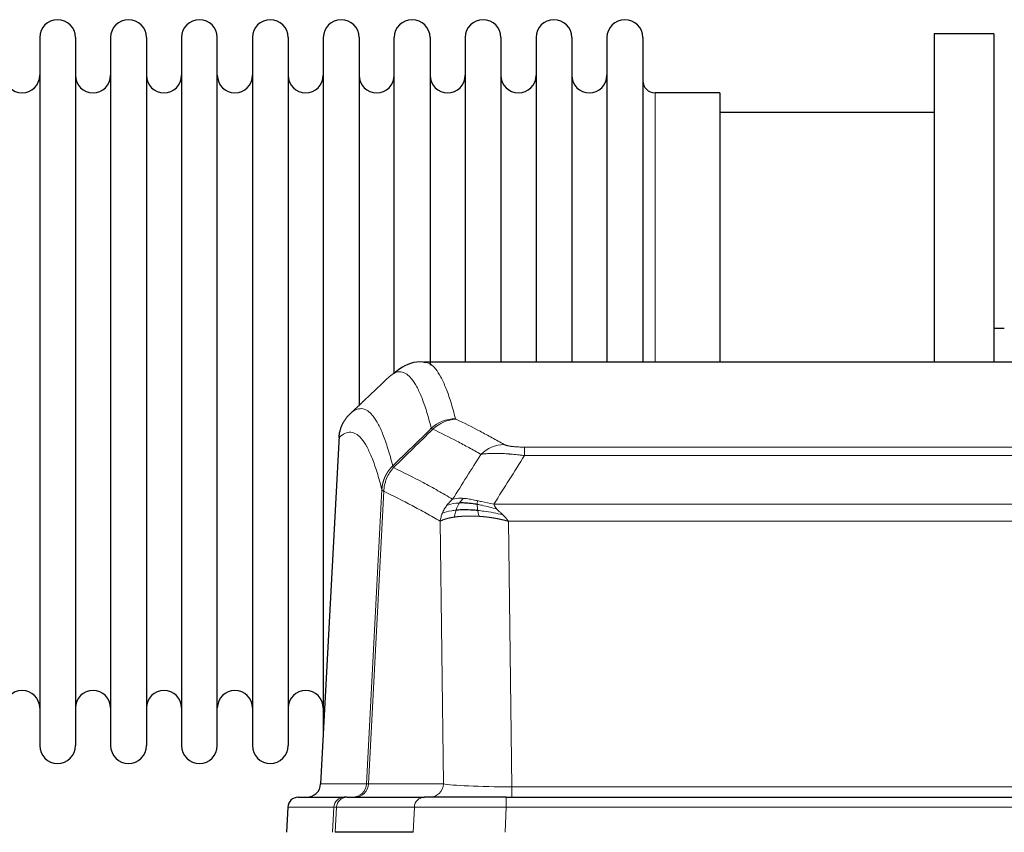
# Model space of a CAD drawing. Header units: inches. Extents: x 0 to 20790, y -12 to 14700.
# Tile 114 of 191: x 5305 to 5586, y 11969 to 12201. Entities that reach past the tile are written whole.
import ezdxf

# ---------------------------------------------------------------- set-up
doc = ezdxf.new("R2010")
doc.units = ezdxf.units.IN
doc.layers.add('1', color=7, linetype='Continuous', true_color=0xffffff)

msp = doc.modelspace()

# ---------------------------------------------------------------- linework, layer by layer
at = {"layer": '1', "color": 2, "linetype": 'Continuous', "lineweight": 25}
for p, q in [((5582.547, 12196.577), (5565.547, 12196.577)), ((5565.547, 12196.577), (5565.547, 12102.98)), ((5582.547, 12196.577), (5582.547, 12102.98)), ((5310.747, 12195.477), (5310.747, 11993.677)), ((5320.947, 12195.477), (5320.947, 11993.677)), ((5330.947, 12195.477), (5330.947, 11993.677)), ((5341.147, 12195.477), (5341.147, 11993.677)), ((5351.147, 12195.477), (5351.147, 11993.677)), ((5361.347, 11993.677), (5361.347, 12195.477)), ((5371.347, 12195.477), (5371.347, 11993.677)), ((5381.547, 12195.477), (5381.547, 11993.677)), ((5391.547, 12195.477), (5391.547, 12094.577)), ((5401.747, 12195.477), (5401.747, 12094.577)), ((5411.747, 12099.805), (5411.747, 12195.477)), ((5421.947, 12195.477), (5421.947, 12102.069)), ((5431.947, 12195.477), (5431.947, 12102.978)), ((5442.147, 12195.477), (5442.147, 12102.978)), ((5452.147, 12195.477), (5452.147, 12102.978)), ((5462.347, 12195.477), (5462.347, 12102.978)), ((5472.347, 12195.477), (5472.347, 12102.978)), ((5482.547, 12195.477), (5482.547, 12102.978)), ((5504.547, 12179.727), (5486.047, 12179.727)), ((5504.547, 12179.727), (5504.547, 12102.974)), ((5565.547, 12174.077), (5504.541, 12174.077)), ((5585.545, 12112.6), (5582.515, 12112.6)), ((5682.98, 12102.972), (5420.112, 12102.972)), ((5391.547, 12094.577), (5391.547, 11997.356)), ((5401.747, 12094.577), (5401.747, 12090.626)), ((5396.045, 12081.952), (5390.77, 11982.76)), ((5384.399, 11978.972), (5397.51, 11978.972)), ((5398.207, 11978.972), (5397.51, 11978.972)), ((5398.207, 11978.972), (5420.381, 11978.972)), ((5443.636, 11978.972), (5420.381, 11978.972)), ((5443.636, 11978.972), (5659.457, 11978.972)), ((5381.389, 11976.132), (5381.008, 11968.972)), ((5417.181, 11968.972), (5394.927, 11968.972))]:
    msp.add_line(p, q, dxfattribs=at)
at = {"layer": '1', "color": 110, "linetype": 'Continuous', "lineweight": 13}
for p, q in [((5486.047, 12179.727), (5486.047, 12102.974)), ((5396.031, 12081.458), (5390.783, 11982.763)), ((5448.875, 12078.765), (5654.218, 12078.765)), ((5448.875, 12076.349), (5448.875, 12078.765)), ((5654.218, 12076.349), (5448.875, 12076.349)), ((5403.849, 11982.763), (5408.226, 12066.632)), ((5408.782, 12066.155), (5404.43, 11982.763)), ((5440.144, 12062.519), (5662.949, 12062.519)), ((5425.782, 11982.763), (5424.824, 12057.61)), ((5444.257, 12057.62), (5445.225, 11981.937)), ((5658.836, 12057.62), (5444.257, 12057.62)), ((5390.783, 11982.763), (5403.849, 11982.763)), ((5404.43, 11982.763), (5425.782, 11982.763)), ((5445.225, 11981.937), (5657.868, 11981.937)), ((5445.225, 11978.972), (5445.225, 11981.937)), ((5443.636, 11976.129), (5443.636, 11978.972)), ((5381.405, 11976.129), (5381.024, 11968.972)), ((5394.516, 11976.129), (5381.405, 11976.129)), ((5394.142, 11968.972), (5394.516, 11976.129)), ((5395.3, 11976.129), (5394.927, 11968.972)), ((5417.474, 11976.129), (5395.3, 11976.129)), ((5417.181, 11968.972), (5417.474, 11976.129)), ((5443.636, 11976.129), (5443.343, 11968.972)), ((5659.457, 11976.129), (5443.636, 11976.129))]:
    msp.add_line(p, q, dxfattribs=at)
at = {"layer": '1', "color": 2, "linetype": 'Continuous', "lineweight": 25}
for centre, radius, start, end in [((5315.847, 12195.477), 5.1, 0, 180), ((5336.047, 12195.477), 5.1, 0, 180), ((5356.247, 12195.477), 5.1, 0, 180), ((5376.447, 12195.477), 5.1, 0, 180), ((5396.647, 12195.477), 5.1, 0, 180), ((5416.847, 12195.477), 5.1, 0, 180), ((5437.047, 12195.477), 5.1, 0, 180), ((5457.247, 12195.477), 5.1, 0, 180), ((5477.447, 12195.477), 5.1, 0, 180), ((5305.747, 12184.727), 5, 180, 0), ((5325.947, 12184.727), 5, 180, 0), ((5346.147, 12184.727), 5, 180, 0), ((5366.347, 12184.727), 5, 180, 0), ((5386.547, 12184.727), 5, 180, 0), ((5406.747, 12184.727), 5, 180, 0), ((5426.947, 12184.727), 5, 180, 0), ((5447.147, 12184.727), 5, 180, 0), ((5467.347, 12184.727), 5, 180, 0), ((5486.047, 12183.227), 3.5, 180, 270), ((5305.747, 12004.427), 5, 0, 180), ((5325.947, 12004.427), 5, 0, 180), ((5346.147, 12004.427), 5, 0, 180), ((5366.347, 12004.427), 5, 0, 180), ((5386.547, 12004.427), 5, 0, 180), ((5315.847, 11993.677), 5.1, 180, 0), ((5336.047, 11993.677), 5.1, 180, 0), ((5356.247, 11993.677), 5.1, 180, 0), ((5376.447, 11993.677), 5.1, 180, 0)]:
    msp.add_arc(centre, radius, start, end, dxfattribs=at)
at = {"layer": '1', "color": 110, "linetype": 'Continuous', "lineweight": 13}
for centre, major_axis, ratio, start_param, end_param in [((5429.179, 12076.916), (-9.695, -2.45), 0.9931439, 4.4664808, 5.2238901), ((5429.367, 12076.755), (-4.281, -9.037), 0.9659395, 3.5975691, 4.3432065), ((5443.028, 12069.609), (-4.97, -8.677), 0.9635717, 3.6779385, 4.4208965), ((5399.857, 11982.972), (0, 4), 0.9993908, 3.1415927, 4.6600291), ((5400.554, 11982.972), (0, 4), 0.9702957, 3.1415927, 4.6600291), ((5423.875, 11982.972), (20.038, 0.208), 0.001459, 3.1763609, 3.3855124), ((5421.906, 11982.972), (0, 4), 0.9702957, 3.1415927, 4.6600291), ((5445.145, 11982.972), (-20.002, 0.052), 0.0517476, 0.2535919, 1.5749043), ((5397.51, 11975.972), (0, 3), 0.9993908, 0, 1.5184364), ((5398.207, 11975.972), (0, 3), 0.9702957, 0, 1.5184364), ((5420.381, 11975.972), (0, 3), 0.9702957, 0, 1.5184364), ((5421.528, 11975.972), (-27.029, 0.156), 0.000812, 6.0391365, 6.248288), ((5443.688, 11975.972), (-27.018, 0.123), 0.0058026, 4.7143189, 6.0386286)]:
    msp.add_ellipse(centre, major_axis=major_axis, ratio=ratio, start_param=start_param, end_param=end_param, dxfattribs=at)
at = {"layer": '1', "color": 2, "linetype": 'Continuous', "lineweight": 25}
for centre, major_axis, start_param, end_param in [((5386.791, 11982.972), (0, 4), 3.1415927, 4.6600291), ((5384.399, 11975.972), (0, 3), 0, 1.5184364)]:
    msp.add_ellipse(centre, major_axis=major_axis, ratio=0.9993908, start_param=start_param, end_param=end_param, dxfattribs=at)
for points, knots in [([(5420.67, 12102.78), (5420.409, 12102.856), (5417.878, 12103.507), (5414.087, 12101.758), (5412.203, 12100.249), (5411.734, 12099.731)], [0, 0, 0, 0, 0.0751829, 0.7405349, 1, 1, 1, 1]), ([(5396.031, 12081.458), (5396.06, 12082.09), (5396.15, 12082.718), (5396.373, 12083.636), (5396.462, 12083.939), (5396.668, 12084.533), (5396.785, 12084.825), (5397.046, 12085.396), (5397.191, 12085.675), (5397.505, 12086.218), (5397.675, 12086.482), (5398.039, 12086.991), (5398.233, 12087.237), (5398.643, 12087.709), (5398.86, 12087.934), (5399.086, 12088.149)], [0, 0, 0, 0, 0.25, 0.25, 0.375, 0.375, 0.5, 0.5, 0.625, 0.625, 0.75, 0.75, 0.875, 0.875, 1, 1, 1, 1]), ([(5435.376, 12062.429), (5435.147, 12062.468), (5434.92, 12062.505), (5434.018, 12062.64), (5433.359, 12062.719), (5432.089, 12062.822), (5431.479, 12062.848), (5430.707, 12062.845), (5430.518, 12062.842), (5430.332, 12062.835)], [0, 0, 0, 0, 0.125, 0.125, 0.5, 0.5, 0.875, 0.875, 1, 1, 1, 1]), ([(5435.544, 12060.687), (5435.255, 12060.714), (5434.969, 12060.738), (5433.835, 12060.821), (5433.012, 12060.856), (5431.447, 12060.874), (5430.706, 12060.858), (5429.787, 12060.806), (5429.564, 12060.79), (5429.346, 12060.772)], [0, 0, 0, 0, 0.125, 0.125, 0.5, 0.5, 0.875, 0.875, 1, 1, 1, 1])]:
    msp.add_open_spline(points, degree=3, knots=knots, dxfattribs=at)
at = {"layer": '1', "color": 110, "linetype": 'Continuous', "lineweight": 13}
for points, knots in [([(5420.199, 12102.972), (5420.293, 12102.972), (5420.916, 12102.943), (5421.529, 12102.719), (5422.3, 12102.222), (5422.682, 12101.92), (5423.061, 12101.539), (5423.312, 12101.268), (5423.437, 12101.123), (5424.061, 12100.356), (5424.552, 12099.602), (5425.277, 12098.258), (5425.517, 12097.775), (5425.993, 12096.739), (5426.229, 12096.186), (5426.931, 12094.421), (5427.852, 12091.787), (5428.742, 12088.59), (5429.179, 12086.851)], [0, 0, 0, 0, 0.0285367, 0.1904473, 0.1904473, 0.2714026, 0.3118802, 0.3118802, 0.3523578, 0.3523578, 0.5142684, 0.5142684, 0.5952236, 0.5952236, 0.6761789, 0.6761789, 0.8380895, 1, 1, 1, 1]), ([(5422.312, 12084.113), (5421.874, 12085.85), (5420.982, 12089.044), (5420.06, 12091.676), (5419.357, 12093.44), (5419.121, 12093.993), (5418.645, 12095.028), (5418.404, 12095.511), (5417.678, 12096.854), (5417.186, 12097.608), (5416.562, 12098.375), (5416.437, 12098.52), (5416.185, 12098.791), (5415.806, 12099.172), (5415.423, 12099.474), (5414.651, 12099.971), (5413.608, 12100.353), (5411.998, 12100.082), (5410.896, 12099.338), (5410.338, 12098.826)], [0, 0, 0, 0, 0.125, 0.25, 0.25, 0.3125, 0.3125, 0.375, 0.375, 0.5, 0.5, 0.53125, 0.53125, 0.5625, 0.625, 0.625, 0.75, 0.875, 1, 1, 1, 1]), ([(5399.086, 12088.149), (5399.657, 12088.703), (5400.785, 12089.517), (5402.43, 12089.862), (5403.497, 12089.508), (5404.285, 12089.024), (5404.676, 12088.727), (5405.128, 12088.284), (5405.32, 12088.074), (5405.448, 12087.929), (5405.512, 12087.855), (5405.831, 12087.47), (5406.211, 12086.954), (5406.648, 12086.256), (5406.835, 12085.937), (5406.959, 12085.719), (5407.021, 12085.608), (5407.577, 12084.587), (5408.55, 12082.482), (5409.961, 12078.45), (5410.869, 12075.179), (5411.315, 12073.398)], [0, 0, 0, 0, 0.125, 0.25, 0.375, 0.375, 0.4375, 0.46875, 0.484375, 0.484375, 0.5, 0.5, 0.5625, 0.59375, 0.609375, 0.609375, 0.625, 0.625, 0.75, 0.875, 1, 1, 1, 1]), ([(5429.367, 12086.69), (5429.311, 12086.716), (5429.268, 12086.743), (5429.205, 12086.797), (5429.186, 12086.824), (5429.179, 12086.851)], [0, 0, 0, 0, 0.5, 0.5, 1, 1, 1, 1]), ([(5429.367, 12086.69), (5431.652, 12085.603), (5433.934, 12084.461), (5437.349, 12082.668), (5438.486, 12082.056), (5440.759, 12080.806), (5441.894, 12080.167), (5443.028, 12079.515)], [0, 0, 0, 0, 0.5, 0.5, 0.75, 0.75, 1, 1, 1, 1]), ([(5408.226, 12066.632), (5407.781, 12068.411), (5406.875, 12071.679), (5405.468, 12075.711), (5404.498, 12077.819), (5403.944, 12078.842), (5403.882, 12078.953), (5403.758, 12079.171), (5403.572, 12079.492), (5403.135, 12080.192), (5402.757, 12080.71), (5402.439, 12081.096), (5402.375, 12081.171), (5402.247, 12081.317), (5402.056, 12081.528), (5401.605, 12081.974), (5401.215, 12082.274), (5400.429, 12082.765), (5399.366, 12083.129), (5397.725, 12082.803), (5396.6, 12082.004), (5396.031, 12081.458)], [0, 0, 0, 0, 0.125, 0.25, 0.375, 0.375, 0.390625, 0.390625, 0.40625, 0.4375, 0.5, 0.5, 0.515625, 0.515625, 0.53125, 0.5625, 0.625, 0.625, 0.75, 0.875, 1, 1, 1, 1]), ([(5436.448, 12076.69), (5435.313, 12077.343), (5434.176, 12077.982), (5431.901, 12079.233), (5430.762, 12079.846), (5427.343, 12081.641), (5425.059, 12082.784), (5422.771, 12083.873)], [0, 0, 0, 0, 0.25, 0.25, 0.5, 0.5, 1, 1, 1, 1]), ([(5448.875, 12078.765), (5448.693, 12078.765), (5448.51, 12078.766), (5448.146, 12078.771), (5447.967, 12078.774), (5447.611, 12078.783), (5447.436, 12078.789), (5447.089, 12078.803), (5446.918, 12078.811), (5446.707, 12078.823), (5446.665, 12078.826), (5446.581, 12078.831), (5446.457, 12078.839), (5446.335, 12078.847), (5446.097, 12078.865), (5445.789, 12078.891), (5445.502, 12078.922), (5445.329, 12078.942), (5445.294, 12078.946), (5445.226, 12078.954), (5445.193, 12078.959), (5445.092, 12078.972), (5445.028, 12078.98), (5444.838, 12079.007), (5444.719, 12079.026), (5444.492, 12079.065), (5444.385, 12079.085), (5444.182, 12079.126), (5444.087, 12079.147), (5443.974, 12079.174), (5443.951, 12079.179), (5443.907, 12079.19), (5443.886, 12079.196), (5443.822, 12079.213), (5443.781, 12079.224), (5443.662, 12079.257), (5443.589, 12079.28), (5443.452, 12079.326), (5443.388, 12079.349), (5443.212, 12079.419), (5443.112, 12079.467), (5443.028, 12079.515)], [0, 0, 0, 0, 0.0625, 0.0625, 0.125, 0.125, 0.1875, 0.1875, 0.25, 0.25, 0.265625, 0.265625, 0.28125, 0.3125, 0.3125, 0.375, 0.4375, 0.4375, 0.453125, 0.453125, 0.46875, 0.46875, 0.5, 0.5, 0.5625, 0.5625, 0.625, 0.625, 0.6875, 0.6875, 0.703125, 0.703125, 0.71875, 0.71875, 0.75, 0.75, 0.8125, 0.8125, 0.875, 0.875, 1, 1, 1, 1]), ([(5448.875, 12076.349), (5448.54, 12076.392), (5448.207, 12076.433), (5447.544, 12076.511), (5447.216, 12076.548), (5446.24, 12076.652), (5445.602, 12076.713), (5444.9, 12076.771), (5444.822, 12076.777), (5444.666, 12076.789), (5444.589, 12076.796), (5444.357, 12076.813), (5444.204, 12076.824), (5443.75, 12076.856), (5443.155, 12076.894), (5442.582, 12076.921), (5442.161, 12076.939), (5441.952, 12076.947), (5441.747, 12076.953), (5441.611, 12076.957), (5441.543, 12076.959), (5440.937, 12076.974), (5440.429, 12076.978), (5439.71, 12076.97), (5439.478, 12076.965), (5439.139, 12076.954), (5439.028, 12076.95), (5438.81, 12076.94), (5438.702, 12076.935), (5438.175, 12076.905), (5437.787, 12076.873), (5437.072, 12076.793), (5436.745, 12076.745), (5436.448, 12076.69)], [0, 0, 0, 0, 0.0625, 0.0625, 0.125, 0.125, 0.25, 0.25, 0.265625, 0.265625, 0.28125, 0.28125, 0.3125, 0.3125, 0.375, 0.4375, 0.4375, 0.46875, 0.484375, 0.484375, 0.5, 0.5, 0.625, 0.625, 0.6875, 0.6875, 0.71875, 0.71875, 0.75, 0.75, 0.875, 0.875, 1, 1, 1, 1]), ([(5408.226, 12066.632), (5408.227, 12066.649), (5408.228, 12066.682), (5408.232, 12066.733), (5408.235, 12066.784), (5408.238, 12066.834), (5408.242, 12066.885), (5408.246, 12066.936), (5408.251, 12066.986), (5408.255, 12067.037), (5408.26, 12067.088), (5408.265, 12067.138), (5408.27, 12067.189), (5408.276, 12067.239), (5408.282, 12067.29), (5408.288, 12067.34), (5408.294, 12067.39), (5408.301, 12067.441), (5408.308, 12067.491), (5408.315, 12067.541), (5408.322, 12067.592), (5408.33, 12067.642), (5408.338, 12067.692), (5408.346, 12067.742), (5408.354, 12067.792), (5408.363, 12067.842), (5408.372, 12067.892), (5408.381, 12067.942), (5408.39, 12067.992), (5408.4, 12068.042), (5408.41, 12068.092), (5408.42, 12068.142), (5408.43, 12068.191), (5408.441, 12068.241), (5408.452, 12068.291), (5408.463, 12068.34), (5408.474, 12068.39), (5408.486, 12068.439), (5408.498, 12068.488), (5408.51, 12068.538), (5408.522, 12068.587), (5408.535, 12068.636), (5408.548, 12068.685), (5408.561, 12068.734), (5408.574, 12068.783), (5408.588, 12068.832), (5408.602, 12068.881), (5408.616, 12068.93), (5408.63, 12068.979), (5408.645, 12069.027), (5408.659, 12069.076), (5408.674, 12069.124), (5408.69, 12069.173), (5408.705, 12069.221), (5408.721, 12069.269), (5408.737, 12069.318), (5408.753, 12069.366), (5408.77, 12069.414), (5408.787, 12069.462), (5408.804, 12069.51), (5408.821, 12069.557), (5408.838, 12069.605), (5408.856, 12069.653), (5408.874, 12069.7), (5408.892, 12069.748), (5408.911, 12069.795), (5408.929, 12069.842), (5408.948, 12069.889), (5408.967, 12069.936), (5408.987, 12069.983), (5409.006, 12070.03), (5409.026, 12070.077), (5409.046, 12070.123), (5409.067, 12070.17), (5409.087, 12070.216), (5409.108, 12070.263), (5409.135, 12070.322), (5409.169, 12070.395), (5409.21, 12070.481), (5409.251, 12070.567), (5409.294, 12070.652), (5409.337, 12070.737), (5409.381, 12070.821), (5409.426, 12070.905), (5409.471, 12070.989), (5409.518, 12071.072), (5409.565, 12071.155), (5409.613, 12071.237), (5409.661, 12071.319), (5409.711, 12071.4), (5409.761, 12071.481), (5409.812, 12071.562), (5409.864, 12071.642), (5409.916, 12071.721), (5409.969, 12071.8), (5410.023, 12071.878), (5410.078, 12071.956), (5410.133, 12072.034), (5410.189, 12072.111), (5410.246, 12072.187), (5410.303, 12072.263), (5410.362, 12072.338), (5410.421, 12072.413), (5410.48, 12072.487), (5410.54, 12072.561), (5410.601, 12072.634), (5410.663, 12072.706), (5410.725, 12072.778), (5410.788, 12072.849), (5410.852, 12072.92), (5410.916, 12072.99), (5410.981, 12073.06), (5411.047, 12073.128), (5411.113, 12073.197), (5411.18, 12073.264), (5411.247, 12073.331), (5411.292, 12073.376), (5411.315, 12073.398)], [0, 0, 0, 0, 0.0066687, 0.0133374, 0.0200061, 0.0266746, 0.0333432, 0.0400116, 0.0466801, 0.0533484, 0.0600168, 0.066685, 0.0733532, 0.0800214, 0.0866895, 0.0933575, 0.1000255, 0.1066935, 0.1133614, 0.1200292, 0.126697, 0.1333647, 0.1400324, 0.1467001, 0.1533676, 0.1600352, 0.1667026, 0.1733701, 0.1800374, 0.1867047, 0.193372, 0.2000392, 0.2067064, 0.2133735, 0.2200405, 0.2267075, 0.2333745, 0.2400414, 0.2467082, 0.253375, 0.2600418, 0.2667085, 0.2733751, 0.2800417, 0.2867082, 0.2933747, 0.3000412, 0.3067075, 0.3133739, 0.3200401, 0.3267064, 0.3333725, 0.3400387, 0.3467047, 0.3533708, 0.3600367, 0.3667026, 0.3733685, 0.3800343, 0.3867001, 0.3933658, 0.4000315, 0.4066971, 0.4133626, 0.4200281, 0.4266936, 0.433359, 0.4400243, 0.4466896, 0.4533549, 0.4600201, 0.4666852, 0.4733503, 0.4800154, 0.4866804, 0.4933453, 0.5000102, 0.5125098, 0.5250093, 0.5375088, 0.5500082, 0.5625077, 0.5750071, 0.5875066, 0.600006, 0.6125054, 0.6250049, 0.6375043, 0.6500037, 0.6625032, 0.6750026, 0.6875021, 0.7000016, 0.7125011, 0.7250006, 0.7375001, 0.7499997, 0.7624993, 0.7749989, 0.7874985, 0.7999982, 0.812498, 0.8249977, 0.8374975, 0.8499974, 0.8624973, 0.8749972, 0.8874972, 0.8999973, 0.9124974, 0.9249976, 0.9374978, 0.9499981, 0.9624985, 0.9749989, 0.9874994, 1, 1, 1, 1]), ([(5408.782, 12066.155), (5408.803, 12066.786), (5408.881, 12067.414), (5409.145, 12068.642), (5409.33, 12069.243), (5409.802, 12070.395), (5410.087, 12070.947), (5410.746, 12071.985), (5411.118, 12072.47), (5411.527, 12072.914)], [0, 0, 0, 0, 0.25, 0.25, 0.5, 0.5, 0.75, 0.75, 1, 1, 1, 1]), ([(5411.527, 12072.914), (5411.452, 12073.003), (5411.41, 12073.1), (5411.352, 12073.273), (5411.336, 12073.349), (5411.315, 12073.398)], [0, 0, 0, 0, 0.5, 0.5, 1, 1, 1, 1]), ([(5411.527, 12072.914), (5414.349, 12071.576), (5417.165, 12070.155), (5421.379, 12067.9), (5422.781, 12067.128), (5425.584, 12065.543), (5426.983, 12064.73), (5428.381, 12063.896)], [0, 0, 0, 0, 0.5, 0.5, 0.75, 0.75, 1, 1, 1, 1]), ([(5408.782, 12066.155), (5408.777, 12066.158), (5408.767, 12066.165), (5408.752, 12066.174), (5408.736, 12066.184), (5408.721, 12066.194), (5408.706, 12066.204), (5408.691, 12066.213), (5408.675, 12066.223), (5408.66, 12066.233), (5408.644, 12066.243), (5408.629, 12066.253), (5408.614, 12066.263), (5408.598, 12066.273), (5408.583, 12066.283), (5408.568, 12066.293), (5408.553, 12066.303), (5408.538, 12066.313), (5408.523, 12066.323), (5408.508, 12066.333), (5408.493, 12066.343), (5408.479, 12066.354), (5408.465, 12066.364), (5408.451, 12066.374), (5408.437, 12066.384), (5408.423, 12066.394), (5408.41, 12066.405), (5408.389, 12066.421), (5408.363, 12066.443), (5408.335, 12066.469), (5408.311, 12066.493), (5408.292, 12066.515), (5408.276, 12066.535), (5408.263, 12066.553), (5408.253, 12066.569), (5408.245, 12066.583), (5408.239, 12066.596), (5408.235, 12066.606), (5408.231, 12066.615), (5408.229, 12066.622), (5408.227, 12066.627), (5408.226, 12066.63), (5408.226, 12066.631), (5408.226, 12066.632)], [0, 0, 0, 0, 0.0155037, 0.0313049, 0.0474035, 0.0637997, 0.0804935, 0.097485, 0.1147743, 0.1323613, 0.1502462, 0.1684289, 0.1869096, 0.2056883, 0.224765, 0.2441397, 0.2638126, 0.2837835, 0.3040527, 0.32462, 0.3454856, 0.3666494, 0.3881116, 0.409872, 0.4319308, 0.454288, 0.4769435, 0.4998975, 0.5635611, 0.6228928, 0.6778927, 0.7285606, 0.7748966, 0.8169007, 0.8545729, 0.8879131, 0.9169214, 0.9415977, 0.9619421, 0.9779545, 0.989635, 0.9969835, 1, 1, 1, 1]), ([(5424.824, 12057.61), (5423.494, 12058.396), (5422.161, 12059.164), (5419.494, 12060.663), (5418.158, 12061.394), (5414.147, 12063.53), (5411.468, 12064.88), (5408.782, 12066.155)], [0, 0, 0, 0, 0.25, 0.25, 0.5, 0.5, 1, 1, 1, 1]), ([(5425.464, 12059.949), (5425.62, 12060.324), (5425.8, 12060.692), (5426.204, 12061.408), (5426.429, 12061.755), (5426.674, 12062.089)], [0, 0, 0, 0, 0.5, 0.5, 1, 1, 1, 1]), ([(5426.674, 12062.089), (5426.92, 12062.42), (5427.186, 12062.737), (5427.757, 12063.341), (5428.06, 12063.627), (5428.381, 12063.896)], [0, 0, 0, 0, 0.5, 0.5, 1, 1, 1, 1]), ([(5430.332, 12062.835), (5429.961, 12062.822), (5429.604, 12062.796), (5428.243, 12062.645), (5427.373, 12062.42), (5426.674, 12062.089)], [0, 0, 0, 0, 0.25, 0.25, 1, 1, 1, 1]), ([(5431.556, 12064.157), (5431.258, 12064.183), (5430.967, 12064.199), (5429.84, 12064.214), (5429.074, 12064.121), (5428.381, 12063.896)], [0, 0, 0, 0, 0.25, 0.25, 1, 1, 1, 1]), ([(5429.346, 12060.772), (5429.377, 12060.863), (5429.409, 12060.954), (5429.544, 12061.318), (5429.657, 12061.59), (5429.906, 12062.115), (5430.043, 12062.368), (5430.234, 12062.683), (5430.283, 12062.76), (5430.332, 12062.835)], [0, 0, 0, 0, 0.125, 0.125, 0.5, 0.5, 0.875, 0.875, 1, 1, 1, 1]), ([(5430.332, 12062.835), (5430.431, 12062.985), (5430.532, 12063.127), (5430.789, 12063.455), (5430.946, 12063.629), (5431.257, 12063.93), (5431.41, 12064.056), (5431.556, 12064.157)], [0, 0, 0, 0, 0.25, 0.25, 0.625, 0.625, 1, 1, 1, 1]), ([(5435.526, 12063.462), (5435.346, 12063.502), (5435.167, 12063.541), (5434.46, 12063.695), (5433.945, 12063.802), (5432.951, 12063.983), (5432.472, 12064.058), (5431.857, 12064.129), (5431.706, 12064.145), (5431.556, 12064.157)], [0, 0, 0, 0, 0.125, 0.125, 0.5, 0.5, 0.875, 0.875, 1, 1, 1, 1]), ([(5435.376, 12062.429), (5435.374, 12062.553), (5435.376, 12062.669), (5435.389, 12062.934), (5435.405, 12063.071), (5435.453, 12063.301), (5435.485, 12063.393), (5435.526, 12063.462)], [0, 0, 0, 0, 0.25, 0.25, 0.625, 0.625, 1, 1, 1, 1]), ([(5441.014, 12061.075), (5439.604, 12061.497), (5438.167, 12061.873), (5436.297, 12062.263), (5435.833, 12062.351), (5435.376, 12062.429)], [0, 0, 0, 0, 0.75, 0.75, 1, 1, 1, 1]), ([(5435.544, 12060.687), (5435.532, 12060.765), (5435.52, 12060.842), (5435.476, 12061.152), (5435.447, 12061.384), (5435.403, 12061.828), (5435.388, 12062.041), (5435.378, 12062.303), (5435.376, 12062.367), (5435.376, 12062.429)], [0, 0, 0, 0, 0.125, 0.125, 0.5, 0.5, 0.875, 0.875, 1, 1, 1, 1]), ([(5440.144, 12062.519), (5438.923, 12062.707), (5437.747, 12062.964), (5436.253, 12063.299), (5435.886, 12063.382), (5435.526, 12063.462)], [0, 0, 0, 0, 0.75, 0.75, 1, 1, 1, 1]), ([(5441.014, 12061.075), (5440.896, 12061.202), (5440.786, 12061.328), (5440.537, 12061.637), (5440.412, 12061.819), (5440.226, 12062.175), (5440.165, 12062.349), (5440.144, 12062.519)], [0, 0, 0, 0, 0.25, 0.25, 0.625, 0.625, 1, 1, 1, 1]), ([(5424.824, 12057.61), (5424.882, 12058.007), (5424.964, 12058.402), (5425.177, 12059.184), (5425.309, 12059.57), (5425.464, 12059.949)], [0, 0, 0, 0, 0.5, 0.5, 1, 1, 1, 1]), ([(5428.856, 12058.811), (5428.845, 12058.81), (5428.821, 12058.806), (5428.786, 12058.801), (5428.751, 12058.795), (5428.715, 12058.79), (5428.679, 12058.784), (5428.642, 12058.779), (5428.605, 12058.773), (5428.568, 12058.767), (5428.53, 12058.761), (5428.492, 12058.754), (5428.454, 12058.748), (5428.415, 12058.741), (5428.376, 12058.735), (5428.337, 12058.728), (5428.297, 12058.721), (5428.257, 12058.714), (5428.216, 12058.706), (5428.176, 12058.699), (5428.134, 12058.691), (5428.093, 12058.684), (5428.052, 12058.676), (5428.01, 12058.668), (5427.967, 12058.66), (5427.925, 12058.652), (5427.882, 12058.643), (5427.839, 12058.635), (5427.796, 12058.626), (5427.753, 12058.617), (5427.709, 12058.608), (5427.665, 12058.599), (5427.621, 12058.59), (5427.577, 12058.58), (5427.532, 12058.57), (5427.488, 12058.561), (5427.443, 12058.551), (5427.398, 12058.541), (5427.353, 12058.53), (5427.308, 12058.52), (5427.262, 12058.509), (5427.217, 12058.498), (5427.171, 12058.488), (5427.125, 12058.476), (5427.079, 12058.465), (5427.034, 12058.454), (5426.988, 12058.442), (5426.941, 12058.43), (5426.895, 12058.418), (5426.849, 12058.406), (5426.803, 12058.394), (5426.757, 12058.382), (5426.71, 12058.369), (5426.664, 12058.356), (5426.618, 12058.343), (5426.572, 12058.33), (5426.526, 12058.317), (5426.48, 12058.303), (5426.433, 12058.289), (5426.387, 12058.276), (5426.342, 12058.261), (5426.296, 12058.247), (5426.25, 12058.233), (5426.204, 12058.218), (5426.159, 12058.203), (5426.114, 12058.188), (5426.069, 12058.173), (5426.024, 12058.158), (5425.979, 12058.142), (5425.934, 12058.127), (5425.89, 12058.111), (5425.846, 12058.095), (5425.802, 12058.078), (5425.758, 12058.062), (5425.715, 12058.045), (5425.671, 12058.028), (5425.629, 12058.011), (5425.586, 12057.994), (5425.544, 12057.977), (5425.502, 12057.959), (5425.461, 12057.941), (5425.419, 12057.923), (5425.379, 12057.905), (5425.338, 12057.887), (5425.298, 12057.868), (5425.259, 12057.85), (5425.22, 12057.831), (5425.181, 12057.812), (5425.143, 12057.792), (5425.106, 12057.773), (5425.068, 12057.753), (5425.032, 12057.733), (5424.996, 12057.713), (5424.96, 12057.693), (5424.925, 12057.672), (5424.891, 12057.652), (5424.857, 12057.631), (5424.835, 12057.617), (5424.824, 12057.61)], [0, 0, 0, 0, 0.0060657, 0.012223, 0.0184718, 0.0248123, 0.0312443, 0.0377679, 0.0443831, 0.0510899, 0.0578883, 0.0647782, 0.0717598, 0.0788329, 0.0859977, 0.093254, 0.1006019, 0.1080414, 0.1155725, 0.1231952, 0.1309095, 0.1387154, 0.1466129, 0.1546019, 0.1626826, 0.1708549, 0.1791188, 0.1874742, 0.1959213, 0.20446, 0.2130903, 0.2218121, 0.2306256, 0.2395307, 0.2485274, 0.2576156, 0.2667955, 0.276067, 0.2854301, 0.2948848, 0.3044311, 0.314069, 0.3237985, 0.3336196, 0.3435324, 0.3535367, 0.3636326, 0.3738202, 0.3840993, 0.3944701, 0.4049324, 0.4154864, 0.426132, 0.4368691, 0.4476979, 0.4586183, 0.4696303, 0.480734, 0.4919292, 0.503216, 0.5145945, 0.5260645, 0.5376262, 0.5492795, 0.5610244, 0.5728609, 0.584789, 0.5968087, 0.60892, 0.621123, 0.6334175, 0.6458037, 0.6582815, 0.6708509, 0.6835119, 0.6962645, 0.7091087, 0.7220445, 0.735072, 0.748191, 0.7614017, 0.774704, 0.7880979, 0.8015834, 0.8151605, 0.8288293, 0.8425896, 0.8564416, 0.8703852, 0.8844204, 0.8985472, 0.9127656, 0.9270756, 0.9414773, 0.9559705, 0.9705554, 0.9852319, 1, 1, 1, 1]), ([(5429.346, 12060.772), (5428.911, 12060.736), (5428.501, 12060.691), (5426.972, 12060.474), (5426.076, 12060.234), (5425.464, 12059.949)], [0, 0, 0, 0, 0.25, 0.25, 1, 1, 1, 1]), ([(5428.856, 12058.811), (5428.892, 12059.011), (5428.935, 12059.235), (5429.04, 12059.714), (5429.102, 12059.97), (5429.228, 12060.411), (5429.285, 12060.591), (5429.346, 12060.772)], [0, 0, 0, 0, 0.375, 0.375, 0.75, 0.75, 1, 1, 1, 1]), ([(5435.859, 12059.037), (5435.837, 12059.038), (5435.793, 12059.041), (5435.727, 12059.045), (5435.661, 12059.049), (5435.595, 12059.052), (5435.529, 12059.056), (5435.463, 12059.06), (5435.397, 12059.063), (5435.33, 12059.067), (5435.264, 12059.07), (5435.198, 12059.073), (5435.131, 12059.076), (5435.065, 12059.079), (5434.998, 12059.082), (5434.931, 12059.084), (5434.865, 12059.087), (5434.798, 12059.089), (5434.731, 12059.092), (5434.665, 12059.094), (5434.598, 12059.096), (5434.531, 12059.098), (5434.464, 12059.1), (5434.397, 12059.102), (5434.33, 12059.104), (5434.263, 12059.105), (5434.196, 12059.107), (5434.129, 12059.108), (5434.062, 12059.109), (5433.995, 12059.11), (5433.928, 12059.111), (5433.861, 12059.112), (5433.794, 12059.113), (5433.727, 12059.114), (5433.66, 12059.114), (5433.593, 12059.115), (5433.526, 12059.115), (5433.459, 12059.115), (5433.391, 12059.115), (5433.324, 12059.115), (5433.257, 12059.115), (5433.19, 12059.115), (5433.123, 12059.114), (5433.056, 12059.114), (5432.989, 12059.113), (5432.922, 12059.112), (5432.855, 12059.111), (5432.788, 12059.11), (5432.721, 12059.109), (5432.654, 12059.108), (5432.587, 12059.107), (5432.52, 12059.105), (5432.453, 12059.104), (5432.387, 12059.102), (5432.32, 12059.1), (5432.253, 12059.098), (5432.187, 12059.096), (5432.12, 12059.094), (5432.053, 12059.091), (5431.987, 12059.089), (5431.921, 12059.086), (5431.854, 12059.084), (5431.788, 12059.081), (5431.722, 12059.078), (5431.655, 12059.075), (5431.589, 12059.071), (5431.523, 12059.068), (5431.457, 12059.065), (5431.391, 12059.061), (5431.326, 12059.057), (5431.26, 12059.053), (5431.194, 12059.049), (5431.129, 12059.045), (5431.063, 12059.041), (5430.998, 12059.037), (5430.933, 12059.032), (5430.868, 12059.028), (5430.803, 12059.023), (5430.738, 12059.018), (5430.673, 12059.013), (5430.608, 12059.008), (5430.544, 12059.002), (5430.479, 12058.997), (5430.415, 12058.992), (5430.351, 12058.986), (5430.287, 12058.98), (5430.223, 12058.974), (5430.159, 12058.968), (5430.095, 12058.962), (5430.032, 12058.956), (5429.968, 12058.949), (5429.905, 12058.943), (5429.842, 12058.936), (5429.779, 12058.929), (5429.716, 12058.922), (5429.654, 12058.915), (5429.591, 12058.908), (5429.529, 12058.901), (5429.467, 12058.893), (5429.405, 12058.886), (5429.343, 12058.878), (5429.282, 12058.87), (5429.22, 12058.862), (5429.159, 12058.854), (5429.098, 12058.846), (5429.037, 12058.837), (5428.977, 12058.829), (5428.916, 12058.82), (5428.876, 12058.814), (5428.856, 12058.811)], [0, 0, 0, 0, 0.0082024, 0.0164263, 0.0246716, 0.0329384, 0.0412265, 0.0495362, 0.0578672, 0.0662198, 0.0745938, 0.0829892, 0.0914062, 0.0998446, 0.1083045, 0.1167859, 0.1252887, 0.1338131, 0.1423589, 0.1509263, 0.1595151, 0.1681255, 0.1767574, 0.1854108, 0.1940858, 0.2027822, 0.2115002, 0.2202398, 0.2290008, 0.2377835, 0.2465876, 0.2554134, 0.2642606, 0.2731295, 0.2820199, 0.2909319, 0.2998654, 0.3088206, 0.3177973, 0.3267956, 0.3358154, 0.3448569, 0.35392, 0.3630047, 0.3721109, 0.3812388, 0.3903883, 0.3995594, 0.4087522, 0.4179665, 0.4272025, 0.4364601, 0.4457393, 0.4550402, 0.4643627, 0.4737069, 0.4830727, 0.4924601, 0.5018692, 0.5113, 0.5207524, 0.5302265, 0.5397222, 0.5492397, 0.5587788, 0.5683395, 0.577922, 0.5875261, 0.5971519, 0.6067994, 0.6164686, 0.6261595, 0.6358721, 0.6456064, 0.6553624, 0.6651401, 0.6749395, 0.6847606, 0.6946034, 0.704468, 0.7143542, 0.7242622, 0.734192, 0.7441434, 0.7541166, 0.7641115, 0.7741282, 0.7841666, 0.7942268, 0.8043087, 0.8144123, 0.8245377, 0.8346848, 0.8448538, 0.8550444, 0.8652568, 0.875491, 0.885747, 0.8960247, 0.9063242, 0.9166455, 0.9269886, 0.9373534, 0.9477401, 0.9581485, 0.9685787, 0.9790306, 0.9895044, 1, 1, 1, 1]), ([(5435.859, 12059.037), (5435.826, 12059.199), (5435.786, 12059.385), (5435.704, 12059.787), (5435.662, 12060.004), (5435.594, 12060.379), (5435.568, 12060.533), (5435.544, 12060.687)], [0, 0, 0, 0, 0.375, 0.375, 0.75, 0.75, 1, 1, 1, 1]), ([(5442.686, 12059.457), (5440.913, 12059.908), (5439.084, 12060.255), (5436.71, 12060.568), (5436.122, 12060.634), (5435.544, 12060.687)], [0, 0, 0, 0, 0.75, 0.75, 1, 1, 1, 1]), ([(5444.257, 12057.62), (5444.234, 12057.626), (5444.19, 12057.639), (5444.124, 12057.657), (5444.057, 12057.676), (5443.991, 12057.694), (5443.924, 12057.712), (5443.857, 12057.731), (5443.79, 12057.749), (5443.723, 12057.766), (5443.656, 12057.784), (5443.588, 12057.802), (5443.521, 12057.82), (5443.453, 12057.837), (5443.386, 12057.854), (5443.318, 12057.872), (5443.25, 12057.889), (5443.183, 12057.906), (5443.115, 12057.923), (5443.046, 12057.94), (5442.978, 12057.956), (5442.91, 12057.973), (5442.842, 12057.99), (5442.773, 12058.006), (5442.705, 12058.022), (5442.636, 12058.038), (5442.567, 12058.055), (5442.498, 12058.07), (5442.43, 12058.086), (5442.361, 12058.102), (5442.291, 12058.118), (5442.222, 12058.133), (5442.153, 12058.149), (5442.084, 12058.164), (5442.014, 12058.179), (5441.945, 12058.194), (5441.875, 12058.209), (5441.806, 12058.224), (5441.736, 12058.239), (5441.666, 12058.253), (5441.596, 12058.268), (5441.526, 12058.282), (5441.456, 12058.296), (5441.386, 12058.311), (5441.316, 12058.325), (5441.245, 12058.339), (5441.175, 12058.352), (5441.105, 12058.366), (5441.034, 12058.38), (5440.964, 12058.393), (5440.893, 12058.406), (5440.822, 12058.42), (5440.752, 12058.433), (5440.681, 12058.446), (5440.61, 12058.459), (5440.539, 12058.471), (5440.468, 12058.484), (5440.397, 12058.497), (5440.326, 12058.509), (5440.255, 12058.521), (5440.184, 12058.533), (5440.112, 12058.545), (5440.041, 12058.557), (5439.97, 12058.569), (5439.898, 12058.581), (5439.827, 12058.592), (5439.755, 12058.604), (5439.684, 12058.615), (5439.612, 12058.626), (5439.54, 12058.637), (5439.469, 12058.648), (5439.397, 12058.659), (5439.325, 12058.67), (5439.253, 12058.681), (5439.182, 12058.691), (5439.11, 12058.701), (5439.038, 12058.712), (5438.966, 12058.722), (5438.894, 12058.732), (5438.822, 12058.742), (5438.75, 12058.751), (5438.678, 12058.761), (5438.605, 12058.77), (5438.533, 12058.78), (5438.461, 12058.789), (5438.389, 12058.798), (5438.317, 12058.807), (5438.245, 12058.816), (5438.172, 12058.825), (5438.1, 12058.833), (5438.028, 12058.842), (5437.955, 12058.85), (5437.883, 12058.858), (5437.811, 12058.866), (5437.738, 12058.874), (5437.666, 12058.882), (5437.594, 12058.89), (5437.521, 12058.898), (5437.449, 12058.905), (5437.377, 12058.912), (5437.304, 12058.92), (5437.232, 12058.927), (5437.16, 12058.934), (5437.087, 12058.94), (5437.015, 12058.947), (5436.942, 12058.954), (5436.87, 12058.96), (5436.798, 12058.966), (5436.725, 12058.973), (5436.653, 12058.979), (5436.581, 12058.985), (5436.509, 12058.99), (5436.436, 12058.996), (5436.364, 12059.002), (5436.292, 12059.007), (5436.22, 12059.012), (5436.147, 12059.017), (5436.075, 12059.022), (5436.003, 12059.027), (5435.931, 12059.032), (5435.883, 12059.035), (5435.859, 12059.037)], [0, 0, 0, 0, 0.007775, 0.0155603, 0.0233558, 0.0311618, 0.038978, 0.0468046, 0.0546416, 0.0624889, 0.0703466, 0.0782147, 0.0860931, 0.093982, 0.1018813, 0.109791, 0.1177112, 0.1256417, 0.1335828, 0.1415343, 0.1494962, 0.1574687, 0.1654516, 0.173445, 0.1814489, 0.1894634, 0.1974883, 0.2055238, 0.2135699, 0.2216264, 0.2296936, 0.2377713, 0.2458596, 0.2539585, 0.2620679, 0.270188, 0.2783187, 0.28646, 0.2946119, 0.3027745, 0.3109477, 0.3191316, 0.3273261, 0.3355314, 0.3437472, 0.3519738, 0.3602111, 0.3684591, 0.3767178, 0.3849872, 0.3932673, 0.4015582, 0.4098598, 0.4181722, 0.4264954, 0.4348293, 0.443174, 0.4515295, 0.4598958, 0.4682728, 0.4766607, 0.4850594, 0.493469, 0.5018893, 0.5103206, 0.5187626, 0.5272155, 0.5356793, 0.544154, 0.5526395, 0.561136, 0.5696433, 0.5781615, 0.5866906, 0.5952307, 0.6037817, 0.6123436, 0.6209165, 0.6295003, 0.638095, 0.6467007, 0.6553174, 0.6639451, 0.6725838, 0.6812334, 0.6898941, 0.6985657, 0.7072484, 0.7159421, 0.7246468, 0.7333625, 0.7420893, 0.7508272, 0.759576, 0.768336, 0.777107, 0.7858891, 0.7946823, 0.8034866, 0.812302, 0.8211284, 0.829966, 0.8388147, 0.8476746, 0.8565455, 0.8654276, 0.8743209, 0.8832252, 0.8921408, 0.9010675, 0.9100054, 0.9189544, 0.9279147, 0.9368861, 0.9458688, 0.9548626, 0.9638676, 0.9728839, 0.9819114, 0.9909501, 1, 1, 1, 1]), ([(5442.686, 12059.457), (5442.612, 12059.528), (5442.538, 12059.599), (5442.242, 12059.881), (5442.02, 12060.087), (5441.593, 12060.491), (5441.387, 12060.689), (5441.135, 12060.947), (5441.074, 12061.011), (5441.014, 12061.075)], [0, 0, 0, 0, 0.125, 0.125, 0.5, 0.5, 0.875, 0.875, 1, 1, 1, 1]), ([(5444.257, 12057.62), (5444.104, 12057.866), (5443.928, 12058.105), (5443.545, 12058.572), (5443.338, 12058.799), (5442.98, 12059.168), (5442.833, 12059.314), (5442.686, 12059.457)], [0, 0, 0, 0, 0.375, 0.375, 0.75, 0.75, 1, 1, 1, 1])]:
    msp.add_open_spline(points, degree=3, knots=knots, dxfattribs=at)
at = {"layer": '1', "color": 2, "linetype": 'Continuous', "lineweight": 25}
for points, degree in [([(5410.338, 12098.826), (5408.09, 12096.693), (5405.843, 12094.561), (5403.596, 12092.43)], 3), ([(5403.596, 12092.429), (5399.088, 12088.151)], 1)]:
    msp.add_open_spline(points, degree=degree, dxfattribs=at)
at = {"layer": '1', "color": 110, "linetype": 'Continuous', "lineweight": 13}
for points in [[(5411.315, 12073.398), (5414.98, 12076.97), (5418.646, 12080.541), (5422.312, 12084.113)], [(5422.771, 12083.873), (5422.658, 12083.925), (5422.47, 12084.016), (5422.353, 12084.084), (5422.312, 12084.113)], [(5422.771, 12083.873), (5419.022, 12080.22), (5415.274, 12076.567), (5411.527, 12072.914)], [(5428.381, 12063.896), (5431.055, 12068.165), (5433.744, 12072.429), (5436.448, 12076.69)], [(5448.875, 12076.349), (5445.947, 12071.744), (5443.037, 12067.134), (5440.144, 12062.519)]]:
    msp.add_open_spline(points, degree=3, dxfattribs=at)

doc.saveas('drawing.dxf')
